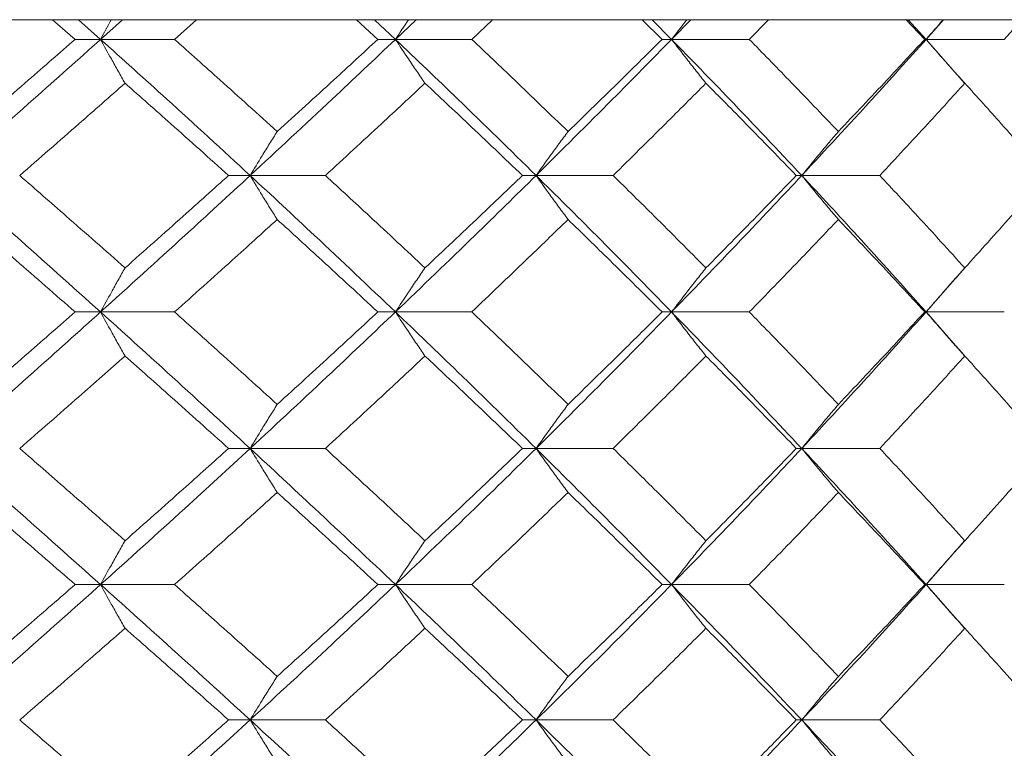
# Model space of a CAD drawing. Header units: inches. Extents: x -4.1 to 23, y -7 to 14.8.
# Tile 67 of 139: x 6.044 to 6.485, y 2.675 to 3.001. Entities that reach past the tile are written whole.
import ezdxf

# ---------------------------------------------------------------- set-up
doc = ezdxf.new("R2010")
doc.units = ezdxf.units.IN
doc.header["$MEASUREMENT"] = 0

msp = doc.modelspace()

# ---------------------------------------------------------------- linework, layer by layer
at = {"color": 7, "linetype": 'Continuous', "lineweight": 15}
for p, q in [((6.8749, 3.00138), (5.61292, 3.00138)), ((6.06873, 2.99256), (6.05856, 3.00138)), ((6.08015, 2.99256), (6.07021, 3.00138)), ((6.08015, 2.99256), (6.08995, 3.00138)), ((6.1133, 2.99256), (6.1232, 3.00138)), ((6.20438, 2.99256), (6.19476, 3.00138)), ((6.21228, 2.99256), (6.20289, 3.00138)), ((6.21228, 2.99256), (6.22151, 3.00138)), ((6.24644, 2.99256), (6.25575, 3.00138)), ((6.33176, 2.99256), (6.32278, 3.00138)), ((6.33604, 2.99256), (6.32729, 3.00138)), ((6.33604, 2.99256), (6.3446, 3.00138)), ((6.37084, 2.99256), (6.37945, 3.00138)), ((6.44945, 2.99256), (6.44121, 3.00138)), ((6.45007, 2.99256), (6.44206, 3.00138)), ((6.45007, 2.99256), (6.45786, 3.00138)), ((6.48513, 2.99256), (6.49295, 3.00138)), ((6.08015, 2.99256), (6.06873, 2.99256)), ((6.08015, 2.99256), (6.1133, 2.99256)), ((6.21228, 2.99256), (6.20438, 2.99256)), ((6.21228, 2.99256), (6.24644, 2.99256)), ((6.33604, 2.99256), (6.33176, 2.99256)), ((6.33604, 2.99256), (6.37084, 2.99256)), ((6.45007, 2.99256), (6.44945, 2.99256)), ((6.46732, 2.97303), (6.45007, 2.99256)), ((6.45007, 2.99256), (6.48513, 2.99256)), ((6.14718, 2.9316), (6.1375, 2.9316)), ((6.14718, 2.9316), (6.18087, 2.9316)), ((6.2753, 2.9316), (6.2692, 2.9316)), ((6.2753, 2.9316), (6.30982, 2.9316)), ((6.39435, 2.9316), (6.3919, 2.9316)), ((6.39435, 2.9316), (6.42933, 2.9316)), ((6.45007, 2.87048), (6.46728, 2.89011)), ((6.08015, 2.87048), (6.06873, 2.87048)), ((6.08015, 2.87048), (6.1133, 2.87048)), ((6.21228, 2.87048), (6.20438, 2.87048)), ((6.21228, 2.87048), (6.24644, 2.87048)), ((6.33604, 2.87048), (6.33176, 2.87048)), ((6.33604, 2.87048), (6.37084, 2.87048)), ((6.45007, 2.87048), (6.44945, 2.87048)), ((6.46732, 2.85086), (6.45007, 2.87048)), ((6.45007, 2.87048), (6.48513, 2.87048)), ((6.14718, 2.80936), (6.1375, 2.80936)), ((6.14718, 2.80936), (6.18087, 2.80936)), ((6.2753, 2.80936), (6.2692, 2.80936)), ((6.2753, 2.80936), (6.30982, 2.80936)), ((6.39435, 2.80936), (6.3919, 2.80936)), ((6.39435, 2.80936), (6.42933, 2.80936)), ((6.45007, 2.7484), (6.46728, 2.76795)), ((6.08015, 2.7484), (6.06873, 2.7484)), ((6.08015, 2.7484), (6.1133, 2.7484)), ((6.21228, 2.7484), (6.20438, 2.7484)), ((6.21228, 2.7484), (6.24644, 2.7484)), ((6.33604, 2.7484), (6.33176, 2.7484)), ((6.33604, 2.7484), (6.37084, 2.7484)), ((6.45007, 2.7484), (6.44945, 2.7484)), ((6.46732, 2.72892), (6.45007, 2.7484)), ((6.45007, 2.7484), (6.48513, 2.7484)), ((6.14718, 2.68778), (6.1375, 2.68778)), ((6.14718, 2.68778), (6.18087, 2.68778)), ((6.2753, 2.68778), (6.2692, 2.68778)), ((6.2753, 2.68778), (6.30982, 2.68778)), ((6.39435, 2.68778), (6.3919, 2.68778)), ((6.39435, 2.68778), (6.42933, 2.68778))]:
    msp.add_line(p, q, dxfattribs=at)
for points, knots in [([(6.08501, 3.00138), (6.08499, 3.00135), (6.08336, 2.99844), (6.08175, 2.99549), (6.08015, 2.99256)], [0, 0, 0, 0, 0.0107659, 1, 1, 1, 1]), ([(6.21816, 3.00138), (6.21814, 3.00135), (6.21617, 2.99844), (6.21421, 2.99549), (6.21228, 2.99256)], [0, 0, 0, 0, 0.010768, 1, 1, 1, 1]), ([(6.34287, 3.00138), (6.34284, 3.00135), (6.34055, 2.99844), (6.33829, 2.99549), (6.33604, 2.99256)], [0, 0, 0, 0, 0.010766, 1, 1, 1, 1]), ([(6.45777, 3.00138), (6.45775, 3.00135), (6.45516, 2.99844), (6.4526, 2.99549), (6.45007, 2.99256)], [0, 0, 0, 0, 0.010766, 1, 1, 1, 1]), ([(6.0114, 2.9316), (6.02434, 2.943), (6.04745, 2.96334), (6.07017, 2.98364), (6.08015, 2.99256)], [0, 0, 0, 0, 0.560457, 1, 1, 1, 1]), ([(6.02116, 2.95129), (6.03009, 2.959), (6.04603, 2.97277), (6.06179, 2.98652), (6.06873, 2.99256)], [0, 0, 0, 0, 0.5603389, 1, 1, 1, 1]), ([(6.0911, 2.97293), (6.09008, 2.97473), (6.08802, 2.97834), (6.08437, 2.98487), (6.08175, 2.98964), (6.08015, 2.99256)], [0, 0, 0, 0, 0.279167, 0.558335, 1, 1, 1, 1]), ([(6.14718, 2.9316), (6.13478, 2.943), (6.11267, 2.96334), (6.09008, 2.98364), (6.08015, 2.99256)], [0, 0, 0, 0, 0.5604574, 1, 1, 1, 1]), ([(6.15929, 2.95129), (6.15076, 2.959), (6.13554, 2.97277), (6.12009, 2.98652), (6.1133, 2.99256)], [0, 0, 0, 0, 0.560338, 1, 1, 1, 1]), ([(6.14718, 2.9316), (6.15947, 2.943), (6.1814, 2.96334), (6.20285, 2.98364), (6.21228, 2.99256)], [0, 0, 0, 0, 0.560457, 1, 1, 1, 1]), ([(6.15929, 2.95129), (6.16777, 2.959), (6.18291, 2.97277), (6.19782, 2.98652), (6.20438, 2.99256)], [0, 0, 0, 0, 0.560339, 1, 1, 1, 1]), ([(6.22552, 2.97293), (6.22428, 2.97473), (6.2218, 2.97834), (6.21738, 2.98487), (6.21422, 2.98964), (6.21228, 2.99256)], [0, 0, 0, 0, 0.279169, 0.558336, 1, 1, 1, 1]), ([(6.2753, 2.9316), (6.26368, 2.943), (6.24295, 2.96334), (6.22165, 2.98364), (6.21228, 2.99256)], [0, 0, 0, 0, 0.560457, 1, 1, 1, 1]), ([(6.28963, 2.95129), (6.28163, 2.959), (6.26737, 2.97277), (6.25283, 2.98652), (6.24644, 2.99256)], [0, 0, 0, 0, 0.56034, 1, 1, 1, 1]), ([(6.2753, 2.9316), (6.2868, 2.943), (6.30732, 2.96334), (6.32727, 2.98364), (6.33604, 2.99256)], [0, 0, 0, 0, 0.5604574, 1, 1, 1, 1]), ([(6.28963, 2.95129), (6.29757, 2.959), (6.31173, 2.97277), (6.32564, 2.98652), (6.33176, 2.99256)], [0, 0, 0, 0, 0.5603386, 1, 1, 1, 1]), ([(6.35143, 2.97293), (6.34998, 2.97473), (6.3471, 2.97834), (6.34196, 2.98487), (6.33829, 2.98964), (6.33604, 2.99256)], [0, 0, 0, 0, 0.279166, 0.558334, 1, 1, 1, 1]), ([(6.39435, 2.9316), (6.38364, 2.943), (6.36451, 2.96334), (6.34474, 2.98364), (6.33604, 2.99256)], [0, 0, 0, 0, 0.560457, 1, 1, 1, 1]), ([(6.41075, 2.95129), (6.40338, 2.959), (6.39022, 2.97277), (6.37676, 2.98652), (6.37084, 2.99256)], [0, 0, 0, 0, 0.560339, 1, 1, 1, 1]), ([(6.39435, 2.9316), (6.40494, 2.943), (6.42382, 2.96334), (6.44206, 2.98364), (6.45007, 2.99256)], [0, 0, 0, 0, 0.560458, 1, 1, 1, 1]), ([(6.41075, 2.95129), (6.41806, 2.959), (6.4311, 2.97277), (6.44384, 2.98652), (6.44945, 2.99256)], [0, 0, 0, 0, 0.560339, 1, 1, 1, 1]), ([(6.46743, 2.97293), (6.4658, 2.97473), (6.46255, 2.97834), (6.45675, 2.98487), (6.45261, 2.98964), (6.45007, 2.99256)], [0, 0, 0, 0, 0.279166, 0.558335, 1, 1, 1, 1]), ([(6.0439, 2.9316), (6.05276, 2.93933), (6.06859, 2.95311), (6.08423, 2.96687), (6.0911, 2.97293)], [0, 0, 0, 0, 0.560274, 1, 1, 1, 1]), ([(6.1375, 2.9316), (6.12889, 2.93933), (6.11353, 2.95311), (6.09795, 2.96687), (6.0911, 2.97293)], [0, 0, 0, 0, 0.560273, 1, 1, 1, 1]), ([(6.18087, 2.9316), (6.18927, 2.93933), (6.20427, 2.95311), (6.21903, 2.96687), (6.22552, 2.97293)], [0, 0, 0, 0, 0.560273, 1, 1, 1, 1]), ([(6.2692, 2.9316), (6.26111, 2.93933), (6.24668, 2.95311), (6.23198, 2.96687), (6.22552, 2.97293)], [0, 0, 0, 0, 0.560273, 1, 1, 1, 1]), ([(6.30982, 2.9316), (6.31766, 2.93933), (6.33166, 2.95311), (6.34539, 2.96687), (6.35143, 2.97293)], [0, 0, 0, 0, 0.560273, 1, 1, 1, 1]), ([(6.3919, 2.9316), (6.38442, 2.93933), (6.37107, 2.95311), (6.35743, 2.96687), (6.35143, 2.97293)], [0, 0, 0, 0, 0.560274, 1, 1, 1, 1]), ([(6.42933, 2.9316), (6.43653, 2.93933), (6.44937, 2.95311), (6.46192, 2.96687), (6.46743, 2.97293)], [0, 0, 0, 0, 0.560274, 1, 1, 1, 1]), ([(6.50426, 2.9316), (6.49747, 2.93933), (6.48535, 2.95311), (6.47291, 2.96687), (6.46743, 2.97293)], [0, 0, 0, 0, 0.5602737, 1, 1, 1, 1]), ([(6.15929, 2.95129), (6.15815, 2.94949), (6.15588, 2.94587), (6.15184, 2.93933), (6.14895, 2.93454), (6.14718, 2.9316)], [0, 0, 0, 0, 0.2788689, 0.557743, 1, 1, 1, 1]), ([(6.28963, 2.95129), (6.28829, 2.94949), (6.2856, 2.94587), (6.28081, 2.93933), (6.27739, 2.93454), (6.2753, 2.9316)], [0, 0, 0, 0, 0.278869, 0.557739, 1, 1, 1, 1]), ([(6.41075, 2.95129), (6.40921, 2.94949), (6.40614, 2.94587), (6.40067, 2.93933), (6.39675, 2.93454), (6.39435, 2.9316)], [0, 0, 0, 0, 0.27887, 0.557739, 1, 1, 1, 1]), ([(6.08015, 2.87048), (6.06743, 2.8819), (6.04471, 2.90228), (6.02157, 2.92265), (6.0114, 2.9316)], [0, 0, 0, 0, 0.560156, 1, 1, 1, 1]), ([(6.0911, 2.8902), (6.08234, 2.89794), (6.0667, 2.91174), (6.05086, 2.92554), (6.0439, 2.9316)], [0, 0, 0, 0, 0.560135, 1, 1, 1, 1]), ([(6.08015, 2.87048), (6.09279, 2.8819), (6.11534, 2.90228), (6.13745, 2.92265), (6.14718, 2.9316)], [0, 0, 0, 0, 0.5601558, 1, 1, 1, 1]), ([(6.0911, 2.8902), (6.09982, 2.89794), (6.11538, 2.91174), (6.13074, 2.92554), (6.1375, 2.9316)], [0, 0, 0, 0, 0.560136, 1, 1, 1, 1]), ([(6.15929, 2.9119), (6.15815, 2.91371), (6.15588, 2.91732), (6.15184, 2.92387), (6.14895, 2.92866), (6.14718, 2.9316)], [0, 0, 0, 0, 0.278778, 0.557551, 1, 1, 1, 1]), ([(6.21228, 2.87048), (6.20026, 2.8819), (6.17881, 2.90228), (6.15684, 2.92265), (6.14718, 2.9316)], [0, 0, 0, 0, 0.560155, 1, 1, 1, 1]), ([(6.22552, 2.8902), (6.21725, 2.89794), (6.20249, 2.91174), (6.18748, 2.92554), (6.18087, 2.9316)], [0, 0, 0, 0, 0.560135, 1, 1, 1, 1]), ([(6.21228, 2.87048), (6.22419, 2.8819), (6.24546, 2.90228), (6.26618, 2.92265), (6.2753, 2.9316)], [0, 0, 0, 0, 0.560155, 1, 1, 1, 1]), ([(6.22552, 2.8902), (6.23374, 2.89794), (6.24842, 2.91174), (6.26285, 2.92554), (6.2692, 2.9316)], [0, 0, 0, 0, 0.5601361, 1, 1, 1, 1]), ([(6.28963, 2.9119), (6.28829, 2.91371), (6.2856, 2.91732), (6.28082, 2.92387), (6.2774, 2.92866), (6.2753, 2.9316)], [0, 0, 0, 0, 0.278774, 0.557551, 1, 1, 1, 1]), ([(6.33604, 2.87048), (6.32486, 2.8819), (6.3049, 2.90228), (6.28434, 2.92265), (6.2753, 2.9316)], [0, 0, 0, 0, 0.560155, 1, 1, 1, 1]), ([(6.35143, 2.8902), (6.34373, 2.89794), (6.33, 2.91174), (6.31599, 2.92554), (6.30982, 2.9316)], [0, 0, 0, 0, 0.560136, 1, 1, 1, 1]), ([(6.33604, 2.87048), (6.3471, 2.8819), (6.36683, 2.90228), (6.38595, 2.92265), (6.39435, 2.9316)], [0, 0, 0, 0, 0.560155, 1, 1, 1, 1]), ([(6.35143, 2.8902), (6.35906, 2.89794), (6.37269, 2.91174), (6.38603, 2.92554), (6.3919, 2.9316)], [0, 0, 0, 0, 0.560136, 1, 1, 1, 1]), ([(6.41075, 2.9119), (6.40921, 2.91371), (6.40614, 2.91732), (6.40067, 2.92387), (6.39676, 2.92866), (6.39435, 2.9316)], [0, 0, 0, 0, 0.278774, 0.557551, 1, 1, 1, 1]), ([(6.45007, 2.87048), (6.43985, 2.8819), (6.4216, 2.90228), (6.40268, 2.92265), (6.39435, 2.9316)], [0, 0, 0, 0, 0.560155, 1, 1, 1, 1]), ([(6.46743, 2.8902), (6.4604, 2.89794), (6.44786, 2.91174), (6.43499, 2.92554), (6.42933, 2.9316)], [0, 0, 0, 0, 0.560136, 1, 1, 1, 1]), ([(6.46743, 2.8902), (6.47439, 2.89794), (6.48682, 2.91174), (6.49893, 2.92554), (6.50426, 2.9316)], [0, 0, 0, 0, 0.560136, 1, 1, 1, 1]), ([(6.06873, 2.87048), (6.0599, 2.87821), (6.04413, 2.89202), (6.02817, 2.90583), (6.02116, 2.9119)], [0, 0, 0, 0, 0.560071, 1, 1, 1, 1]), ([(6.1133, 2.87048), (6.12194, 2.87821), (6.13737, 2.89202), (6.15259, 2.90583), (6.15929, 2.9119)], [0, 0, 0, 0, 0.560071, 1, 1, 1, 1]), ([(6.20438, 2.87048), (6.19603, 2.87821), (6.18111, 2.89202), (6.16595, 2.90583), (6.15929, 2.9119)], [0, 0, 0, 0, 0.560071, 1, 1, 1, 1]), ([(6.24644, 2.87048), (6.25457, 2.87821), (6.26909, 2.89202), (6.28335, 2.90583), (6.28963, 2.9119)], [0, 0, 0, 0, 0.56007, 1, 1, 1, 1]), ([(6.33176, 2.87048), (6.32397, 2.87821), (6.31005, 2.89202), (6.29587, 2.90583), (6.28963, 2.9119)], [0, 0, 0, 0, 0.560071, 1, 1, 1, 1]), ([(6.37084, 2.87048), (6.37837, 2.87821), (6.39181, 2.89202), (6.40496, 2.90583), (6.41075, 2.9119)], [0, 0, 0, 0, 0.560071, 1, 1, 1, 1]), ([(6.44945, 2.87048), (6.44231, 2.87821), (6.42956, 2.89202), (6.4165, 2.90583), (6.41075, 2.9119)], [0, 0, 0, 0, 0.560071, 1, 1, 1, 1]), ([(6.0911, 2.8902), (6.09008, 2.8884), (6.08803, 2.88478), (6.08437, 2.87822), (6.08176, 2.87342), (6.08015, 2.87048)], [0, 0, 0, 0, 0.278675, 0.557352, 1, 1, 1, 1]), ([(6.22552, 2.8902), (6.22428, 2.8884), (6.2218, 2.88478), (6.21738, 2.87822), (6.21422, 2.87342), (6.21228, 2.87048)], [0, 0, 0, 0, 0.278679, 0.557354, 1, 1, 1, 1]), ([(6.35143, 2.8902), (6.34999, 2.8884), (6.3471, 2.88478), (6.34197, 2.87822), (6.3383, 2.87342), (6.33604, 2.87048)], [0, 0, 0, 0, 0.278675, 0.557352, 1, 1, 1, 1]), ([(6.46743, 2.8902), (6.46581, 2.8884), (6.46256, 2.88478), (6.45676, 2.87822), (6.45262, 2.87342), (6.45007, 2.87048)], [0, 0, 0, 0, 0.278675, 0.557353, 1, 1, 1, 1]), ([(6.0114, 2.80936), (6.02434, 2.82076), (6.04746, 2.84113), (6.07016, 2.86151), (6.08015, 2.87048)], [0, 0, 0, 0, 0.559853, 1, 1, 1, 1]), ([(6.02116, 2.82906), (6.03009, 2.83679), (6.04603, 2.8506), (6.06179, 2.8644), (6.06873, 2.87048)], [0, 0, 0, 0, 0.559932, 1, 1, 1, 1]), ([(6.0911, 2.85076), (6.09008, 2.85257), (6.08803, 2.85618), (6.08437, 2.86274), (6.08176, 2.86754), (6.08015, 2.87048)], [0, 0, 0, 0, 0.278675, 0.557351, 1, 1, 1, 1]), ([(6.14718, 2.80936), (6.13479, 2.82076), (6.11266, 2.84113), (6.09009, 2.86151), (6.08015, 2.87048)], [0, 0, 0, 0, 0.559853, 1, 1, 1, 1]), ([(6.15929, 2.82906), (6.15076, 2.83679), (6.13553, 2.8506), (6.12009, 2.8644), (6.1133, 2.87048)], [0, 0, 0, 0, 0.559932, 1, 1, 1, 1]), ([(6.14718, 2.80936), (6.15946, 2.82076), (6.18141, 2.84113), (6.20285, 2.86151), (6.21228, 2.87048)], [0, 0, 0, 0, 0.559853, 1, 1, 1, 1]), ([(6.15929, 2.82906), (6.16777, 2.83679), (6.18291, 2.8506), (6.19782, 2.8644), (6.20438, 2.87048)], [0, 0, 0, 0, 0.559933, 1, 1, 1, 1]), ([(6.22552, 2.85076), (6.22428, 2.85257), (6.2218, 2.85618), (6.21738, 2.86274), (6.21422, 2.86754), (6.21228, 2.87048)], [0, 0, 0, 0, 0.278679, 0.557353, 1, 1, 1, 1]), ([(6.2753, 2.80936), (6.26368, 2.82076), (6.24293, 2.84113), (6.22165, 2.86151), (6.21228, 2.87048)], [0, 0, 0, 0, 0.559853, 1, 1, 1, 1]), ([(6.28963, 2.82906), (6.28164, 2.83679), (6.26736, 2.8506), (6.25284, 2.8644), (6.24644, 2.87048)], [0, 0, 0, 0, 0.559933, 1, 1, 1, 1]), ([(6.2753, 2.80936), (6.28679, 2.82076), (6.30733, 2.84113), (6.32727, 2.86151), (6.33604, 2.87048)], [0, 0, 0, 0, 0.559852, 1, 1, 1, 1]), ([(6.28963, 2.82906), (6.29757, 2.83679), (6.31174, 2.8506), (6.32564, 2.8644), (6.33176, 2.87048)], [0, 0, 0, 0, 0.559932, 1, 1, 1, 1]), ([(6.35143, 2.85076), (6.34999, 2.85257), (6.3471, 2.85618), (6.34197, 2.86274), (6.3383, 2.86754), (6.33604, 2.87048)], [0, 0, 0, 0, 0.278675, 0.55735, 1, 1, 1, 1]), ([(6.39435, 2.80936), (6.38364, 2.82076), (6.3645, 2.84113), (6.34474, 2.86151), (6.33604, 2.87048)], [0, 0, 0, 0, 0.559853, 1, 1, 1, 1]), ([(6.41075, 2.82906), (6.40338, 2.83679), (6.39022, 2.8506), (6.37676, 2.8644), (6.37084, 2.87048)], [0, 0, 0, 0, 0.5599331, 1, 1, 1, 1]), ([(6.39435, 2.80936), (6.40493, 2.82076), (6.42383, 2.84113), (6.44205, 2.86151), (6.45007, 2.87048)], [0, 0, 0, 0, 0.5598531, 1, 1, 1, 1]), ([(6.41075, 2.82906), (6.41806, 2.83679), (6.4311, 2.8506), (6.44384, 2.8644), (6.44945, 2.87048)], [0, 0, 0, 0, 0.559933, 1, 1, 1, 1]), ([(6.46743, 2.85076), (6.46581, 2.85257), (6.46256, 2.85618), (6.45676, 2.86274), (6.45262, 2.86754), (6.45007, 2.87048)], [0, 0, 0, 0, 0.278675, 0.557351, 1, 1, 1, 1]), ([(6.0439, 2.80936), (6.05276, 2.81708), (6.06859, 2.83088), (6.08422, 2.84468), (6.0911, 2.85076)], [0, 0, 0, 0, 0.559868, 1, 1, 1, 1]), ([(6.1375, 2.80936), (6.1289, 2.81708), (6.11353, 2.83088), (6.09796, 2.84468), (6.0911, 2.85076)], [0, 0, 0, 0, 0.559867, 1, 1, 1, 1]), ([(6.18087, 2.80936), (6.18927, 2.81708), (6.20427, 2.83088), (6.21903, 2.84468), (6.22552, 2.85076)], [0, 0, 0, 0, 0.5598671, 1, 1, 1, 1]), ([(6.2692, 2.80936), (6.26111, 2.81708), (6.24667, 2.83088), (6.23199, 2.84468), (6.22552, 2.85076)], [0, 0, 0, 0, 0.559867, 1, 1, 1, 1]), ([(6.30982, 2.80936), (6.31766, 2.81708), (6.33167, 2.83088), (6.34539, 2.84468), (6.35143, 2.85076)], [0, 0, 0, 0, 0.5598676, 1, 1, 1, 1]), ([(6.3919, 2.80936), (6.38442, 2.81708), (6.37107, 2.83088), (6.35743, 2.84468), (6.35143, 2.85076)], [0, 0, 0, 0, 0.559868, 1, 1, 1, 1]), ([(6.42933, 2.80936), (6.43652, 2.81708), (6.44938, 2.83088), (6.46192, 2.84468), (6.46743, 2.85076)], [0, 0, 0, 0, 0.559868, 1, 1, 1, 1]), ([(6.50426, 2.80936), (6.49747, 2.81708), (6.48535, 2.83088), (6.47291, 2.84468), (6.46743, 2.85076)], [0, 0, 0, 0, 0.559868, 1, 1, 1, 1]), ([(6.15929, 2.82906), (6.15815, 2.82725), (6.15588, 2.82364), (6.15184, 2.81709), (6.14895, 2.8123), (6.14718, 2.80936)], [0, 0, 0, 0, 0.278779, 0.557551, 1, 1, 1, 1]), ([(6.28963, 2.82906), (6.28829, 2.82725), (6.2856, 2.82364), (6.28082, 2.81709), (6.2774, 2.8123), (6.2753, 2.80936)], [0, 0, 0, 0, 0.278776, 0.557551, 1, 1, 1, 1]), ([(6.41075, 2.82906), (6.40921, 2.82725), (6.40614, 2.82364), (6.40067, 2.81709), (6.39676, 2.8123), (6.39435, 2.80936)], [0, 0, 0, 0, 0.278775, 0.557551, 1, 1, 1, 1]), ([(6.08015, 2.7484), (6.06743, 2.75976), (6.04469, 2.78006), (6.02158, 2.8004), (6.0114, 2.80936)], [0, 0, 0, 0, 0.55955, 1, 1, 1, 1]), ([(6.0911, 2.76803), (6.08234, 2.77574), (6.0667, 2.78951), (6.05087, 2.80329), (6.0439, 2.80936)], [0, 0, 0, 0, 0.55973, 1, 1, 1, 1]), ([(6.08015, 2.7484), (6.09278, 2.75976), (6.11536, 2.78006), (6.13745, 2.8004), (6.14718, 2.80936)], [0, 0, 0, 0, 0.55955, 1, 1, 1, 1]), ([(6.0911, 2.76803), (6.09982, 2.77574), (6.11539, 2.78951), (6.13074, 2.80329), (6.1375, 2.80936)], [0, 0, 0, 0, 0.559731, 1, 1, 1, 1]), ([(6.15929, 2.78967), (6.15815, 2.79148), (6.15588, 2.79509), (6.15184, 2.80163), (6.14895, 2.80642), (6.14718, 2.80936)], [0, 0, 0, 0, 0.2788689, 0.557743, 1, 1, 1, 1]), ([(6.21228, 2.7484), (6.20027, 2.75976), (6.17879, 2.78006), (6.15684, 2.8004), (6.14718, 2.80936)], [0, 0, 0, 0, 0.5595496, 1, 1, 1, 1]), ([(6.22552, 2.76803), (6.21725, 2.77574), (6.20248, 2.78951), (6.18748, 2.80329), (6.18087, 2.80936)], [0, 0, 0, 0, 0.559731, 1, 1, 1, 1]), ([(6.21228, 2.7484), (6.22419, 2.75976), (6.24547, 2.78006), (6.26618, 2.8004), (6.2753, 2.80936)], [0, 0, 0, 0, 0.55955, 1, 1, 1, 1]), ([(6.22552, 2.76803), (6.23374, 2.77574), (6.24843, 2.78951), (6.26285, 2.80329), (6.2692, 2.80936)], [0, 0, 0, 0, 0.55973, 1, 1, 1, 1]), ([(6.28963, 2.78967), (6.28829, 2.79148), (6.2856, 2.79509), (6.28081, 2.80163), (6.27739, 2.80642), (6.2753, 2.80936)], [0, 0, 0, 0, 0.278869, 0.557739, 1, 1, 1, 1]), ([(6.33604, 2.7484), (6.32486, 2.75976), (6.30489, 2.78006), (6.28434, 2.8004), (6.2753, 2.80936)], [0, 0, 0, 0, 0.559551, 1, 1, 1, 1]), ([(6.35143, 2.76803), (6.34374, 2.77574), (6.33, 2.78951), (6.31599, 2.80329), (6.30982, 2.80936)], [0, 0, 0, 0, 0.5597304, 1, 1, 1, 1]), ([(6.33604, 2.7484), (6.34709, 2.75976), (6.36685, 2.78006), (6.38594, 2.8004), (6.39435, 2.80936)], [0, 0, 0, 0, 0.55955, 1, 1, 1, 1]), ([(6.35143, 2.76803), (6.35906, 2.77574), (6.37269, 2.78951), (6.38603, 2.80329), (6.3919, 2.80936)], [0, 0, 0, 0, 0.559731, 1, 1, 1, 1]), ([(6.41075, 2.78967), (6.40921, 2.79148), (6.40614, 2.79509), (6.40067, 2.80163), (6.39675, 2.80642), (6.39435, 2.80936)], [0, 0, 0, 0, 0.27887, 0.557739, 1, 1, 1, 1]), ([(6.45007, 2.7484), (6.43985, 2.75976), (6.42159, 2.78006), (6.40268, 2.8004), (6.39435, 2.80936)], [0, 0, 0, 0, 0.55955, 1, 1, 1, 1]), ([(6.46743, 2.76803), (6.46041, 2.77574), (6.44785, 2.78951), (6.43499, 2.80329), (6.42933, 2.80936)], [0, 0, 0, 0, 0.55973, 1, 1, 1, 1]), ([(6.46743, 2.76803), (6.47439, 2.77574), (6.48683, 2.78951), (6.49893, 2.80329), (6.50426, 2.80936)], [0, 0, 0, 0, 0.5597302, 1, 1, 1, 1]), ([(6.06873, 2.7484), (6.0599, 2.7561), (6.04412, 2.76984), (6.02818, 2.78361), (6.02116, 2.78967)], [0, 0, 0, 0, 0.559664, 1, 1, 1, 1]), ([(6.1133, 2.7484), (6.12194, 2.7561), (6.13738, 2.76984), (6.15259, 2.78361), (6.15929, 2.78967)], [0, 0, 0, 0, 0.5596646, 1, 1, 1, 1]), ([(6.20438, 2.7484), (6.19603, 2.7561), (6.1811, 2.76984), (6.16596, 2.78361), (6.15929, 2.78967)], [0, 0, 0, 0, 0.5596641, 1, 1, 1, 1]), ([(6.24644, 2.7484), (6.25457, 2.7561), (6.2691, 2.76984), (6.28335, 2.78361), (6.28963, 2.78967)], [0, 0, 0, 0, 0.559664, 1, 1, 1, 1]), ([(6.33176, 2.7484), (6.32397, 2.7561), (6.31005, 2.76984), (6.29587, 2.78361), (6.28963, 2.78967)], [0, 0, 0, 0, 0.559664, 1, 1, 1, 1]), ([(6.37084, 2.7484), (6.37837, 2.7561), (6.39182, 2.76984), (6.40496, 2.78361), (6.41075, 2.78967)], [0, 0, 0, 0, 0.5596644, 1, 1, 1, 1]), ([(6.44945, 2.7484), (6.44231, 2.7561), (6.42955, 2.76984), (6.4165, 2.78361), (6.41075, 2.78967)], [0, 0, 0, 0, 0.559664, 1, 1, 1, 1]), ([(6.0911, 2.76803), (6.09008, 2.76623), (6.08802, 2.76262), (6.08437, 2.7561), (6.08175, 2.75132), (6.08015, 2.7484)], [0, 0, 0, 0, 0.279167, 0.558336, 1, 1, 1, 1]), ([(6.22552, 2.76803), (6.22428, 2.76623), (6.2218, 2.76262), (6.21738, 2.7561), (6.21422, 2.75132), (6.21228, 2.7484)], [0, 0, 0, 0, 0.279169, 0.558338, 1, 1, 1, 1]), ([(6.35143, 2.76803), (6.34998, 2.76623), (6.3471, 2.76262), (6.34196, 2.7561), (6.33829, 2.75132), (6.33604, 2.7484)], [0, 0, 0, 0, 0.279166, 0.558335, 1, 1, 1, 1]), ([(6.46743, 2.76803), (6.4658, 2.76623), (6.46255, 2.76262), (6.45675, 2.7561), (6.45261, 2.75132), (6.45007, 2.7484)], [0, 0, 0, 0, 0.279166, 0.558336, 1, 1, 1, 1]), ([(6.0114, 2.68778), (6.02434, 2.69906), (6.04747, 2.71924), (6.07016, 2.73948), (6.08015, 2.7484)], [0, 0, 0, 0, 0.559248, 1, 1, 1, 1]), ([(6.02116, 2.70729), (6.03008, 2.71495), (6.04604, 2.72864), (6.06179, 2.74236), (6.06873, 2.7484)], [0, 0, 0, 0, 0.559527, 1, 1, 1, 1]), ([(6.0911, 2.7288), (6.09007, 2.7306), (6.08802, 2.7342), (6.08436, 2.74072), (6.08175, 2.74548), (6.08015, 2.7484)], [0, 0, 0, 0, 0.279356, 0.558711, 1, 1, 1, 1]), ([(6.14718, 2.68778), (6.13479, 2.69906), (6.11265, 2.71924), (6.09009, 2.73948), (6.08015, 2.7484)], [0, 0, 0, 0, 0.559248, 1, 1, 1, 1]), ([(6.15929, 2.70729), (6.15076, 2.71495), (6.13553, 2.72864), (6.12009, 2.74236), (6.1133, 2.7484)], [0, 0, 0, 0, 0.559527, 1, 1, 1, 1]), ([(6.14718, 2.68778), (6.15946, 2.69906), (6.18142, 2.71924), (6.20284, 2.73948), (6.21228, 2.7484)], [0, 0, 0, 0, 0.559248, 1, 1, 1, 1]), ([(6.15929, 2.70729), (6.16777, 2.71495), (6.18292, 2.72864), (6.19782, 2.74236), (6.20438, 2.7484)], [0, 0, 0, 0, 0.559528, 1, 1, 1, 1]), ([(6.22552, 2.7288), (6.22428, 2.7306), (6.22179, 2.7342), (6.21737, 2.74072), (6.21422, 2.74548), (6.21228, 2.7484)], [0, 0, 0, 0, 0.2793569, 0.5587139, 1, 1, 1, 1]), ([(6.2753, 2.68778), (6.26369, 2.69906), (6.24292, 2.71924), (6.22166, 2.73948), (6.21228, 2.7484)], [0, 0, 0, 0, 0.559248, 1, 1, 1, 1]), ([(6.28963, 2.70729), (6.28164, 2.71495), (6.26736, 2.72864), (6.25284, 2.74236), (6.24644, 2.7484)], [0, 0, 0, 0, 0.559528, 1, 1, 1, 1]), ([(6.2753, 2.68778), (6.28679, 2.69906), (6.30734, 2.71924), (6.32726, 2.73948), (6.33604, 2.7484)], [0, 0, 0, 0, 0.559248, 1, 1, 1, 1]), ([(6.28963, 2.70729), (6.29756, 2.71495), (6.31175, 2.72864), (6.32564, 2.74236), (6.33176, 2.7484)], [0, 0, 0, 0, 0.559527, 1, 1, 1, 1]), ([(6.35143, 2.7288), (6.34998, 2.7306), (6.34709, 2.7342), (6.34196, 2.74072), (6.33829, 2.74548), (6.33604, 2.7484)], [0, 0, 0, 0, 0.279355, 0.558712, 1, 1, 1, 1]), ([(6.39435, 2.68778), (6.38364, 2.69906), (6.36449, 2.71924), (6.34474, 2.73948), (6.33604, 2.7484)], [0, 0, 0, 0, 0.559248, 1, 1, 1, 1]), ([(6.41075, 2.70729), (6.40338, 2.71495), (6.39021, 2.72864), (6.37676, 2.74236), (6.37084, 2.7484)], [0, 0, 0, 0, 0.5595274, 1, 1, 1, 1]), ([(6.39435, 2.68778), (6.40493, 2.69906), (6.42384, 2.71924), (6.44205, 2.73948), (6.45007, 2.7484)], [0, 0, 0, 0, 0.559248, 1, 1, 1, 1]), ([(6.41075, 2.70729), (6.41805, 2.71495), (6.43111, 2.72864), (6.44384, 2.74236), (6.44945, 2.7484)], [0, 0, 0, 0, 0.559527, 1, 1, 1, 1]), ([(6.46743, 2.7288), (6.4658, 2.7306), (6.46254, 2.7342), (6.45675, 2.74072), (6.45261, 2.74548), (6.45007, 2.7484)], [0, 0, 0, 0, 0.279355, 0.558712, 1, 1, 1, 1]), ([(6.0439, 2.68778), (6.05276, 2.69542), (6.0686, 2.70908), (6.08422, 2.72277), (6.0911, 2.7288)], [0, 0, 0, 0, 0.559462, 1, 1, 1, 1]), ([(6.1375, 2.68778), (6.1289, 2.69542), (6.11352, 2.70908), (6.09796, 2.72277), (6.0911, 2.7288)], [0, 0, 0, 0, 0.559461, 1, 1, 1, 1]), ([(6.18087, 2.68778), (6.18927, 2.69542), (6.20428, 2.70908), (6.21903, 2.72277), (6.22552, 2.7288)], [0, 0, 0, 0, 0.559461, 1, 1, 1, 1]), ([(6.2692, 2.68778), (6.26111, 2.69542), (6.24667, 2.70908), (6.23199, 2.72277), (6.22552, 2.7288)], [0, 0, 0, 0, 0.559461, 1, 1, 1, 1]), ([(6.30982, 2.68778), (6.31766, 2.69542), (6.33167, 2.70908), (6.34539, 2.72277), (6.35143, 2.7288)], [0, 0, 0, 0, 0.559461, 1, 1, 1, 1]), ([(6.3919, 2.68778), (6.38442, 2.69542), (6.37106, 2.70908), (6.35743, 2.72277), (6.35143, 2.7288)], [0, 0, 0, 0, 0.5594609, 1, 1, 1, 1]), ([(6.42933, 2.68778), (6.43652, 2.69542), (6.44938, 2.70908), (6.46191, 2.72277), (6.46743, 2.7288)], [0, 0, 0, 0, 0.5594611, 1, 1, 1, 1]), ([(6.50426, 2.68778), (6.49747, 2.69542), (6.48535, 2.70908), (6.47291, 2.72277), (6.46743, 2.7288)], [0, 0, 0, 0, 0.559461, 1, 1, 1, 1]), ([(6.15929, 2.70729), (6.15815, 2.70549), (6.15587, 2.7019), (6.15183, 2.69541), (6.14894, 2.69068), (6.14718, 2.68778)], [0, 0, 0, 0, 0.279854, 0.559706, 1, 1, 1, 1]), ([(6.28963, 2.70729), (6.28828, 2.70549), (6.28559, 2.7019), (6.2808, 2.69541), (6.27739, 2.69068), (6.2753, 2.68778)], [0, 0, 0, 0, 0.279853, 0.559706, 1, 1, 1, 1]), ([(6.41075, 2.70729), (6.40921, 2.70549), (6.40613, 2.7019), (6.40065, 2.69541), (6.39674, 2.69068), (6.39435, 2.68778)], [0, 0, 0, 0, 0.279853, 0.559706, 1, 1, 1, 1]), ([(6.08015, 2.62716), (6.06742, 2.63851), (6.04472, 2.65875), (6.02157, 2.67892), (6.0114, 2.68778)], [0, 0, 0, 0, 0.560759, 1, 1, 1, 1]), ([(6.0911, 2.64676), (6.08234, 2.65443), (6.06671, 2.66812), (6.05086, 2.68178), (6.0439, 2.68778)], [0, 0, 0, 0, 0.560541, 1, 1, 1, 1]), ([(6.08015, 2.62716), (6.09279, 2.63851), (6.11533, 2.65875), (6.13746, 2.67892), (6.14718, 2.68778)], [0, 0, 0, 0, 0.560759, 1, 1, 1, 1]), ([(6.0911, 2.64676), (6.09982, 2.65443), (6.11538, 2.66812), (6.13075, 2.68178), (6.1375, 2.68778)], [0, 0, 0, 0, 0.560541, 1, 1, 1, 1]), ([(6.15929, 2.66827), (6.15815, 2.67007), (6.15587, 2.67367), (6.15183, 2.68015), (6.14894, 2.68489), (6.14718, 2.68778)], [0, 0, 0, 0, 0.279853, 0.559705, 1, 1, 1, 1]), ([(6.21228, 2.62716), (6.20026, 2.63851), (6.17882, 2.65875), (6.15683, 2.67892), (6.14718, 2.68778)], [0, 0, 0, 0, 0.560759, 1, 1, 1, 1]), ([(6.22552, 2.64676), (6.21725, 2.65443), (6.20249, 2.66812), (6.18747, 2.68178), (6.18087, 2.68778)], [0, 0, 0, 0, 0.560541, 1, 1, 1, 1]), ([(6.21228, 2.62716), (6.2242, 2.63851), (6.24544, 2.65875), (6.26619, 2.67892), (6.2753, 2.68778)], [0, 0, 0, 0, 0.560759, 1, 1, 1, 1]), ([(6.22552, 2.64676), (6.23375, 2.65443), (6.24841, 2.66812), (6.26285, 2.68178), (6.2692, 2.68778)], [0, 0, 0, 0, 0.560542, 1, 1, 1, 1]), ([(6.28963, 2.66827), (6.28828, 2.67007), (6.28559, 2.67367), (6.2808, 2.68015), (6.27739, 2.68489), (6.2753, 2.68778)], [0, 0, 0, 0, 0.2798527, 0.5597054, 1, 1, 1, 1]), ([(6.33604, 2.62716), (6.32486, 2.63851), (6.30491, 2.65875), (6.28433, 2.67892), (6.2753, 2.68778)], [0, 0, 0, 0, 0.560759, 1, 1, 1, 1]), ([(6.35143, 2.64676), (6.34373, 2.65443), (6.33001, 2.66812), (6.31598, 2.68178), (6.30982, 2.68778)], [0, 0, 0, 0, 0.5605413, 1, 1, 1, 1]), ([(6.33604, 2.62716), (6.3471, 2.63851), (6.36682, 2.65875), (6.38595, 2.67892), (6.39435, 2.68778)], [0, 0, 0, 0, 0.560759, 1, 1, 1, 1]), ([(6.35143, 2.64676), (6.35906, 2.65443), (6.37268, 2.66812), (6.38603, 2.68178), (6.3919, 2.68778)], [0, 0, 0, 0, 0.560541, 1, 1, 1, 1]), ([(6.41075, 2.66827), (6.40921, 2.67007), (6.40613, 2.67367), (6.40065, 2.68015), (6.39674, 2.68489), (6.39435, 2.68778)], [0, 0, 0, 0, 0.279853, 0.559706, 1, 1, 1, 1]), ([(6.45007, 2.62716), (6.43985, 2.63851), (6.42161, 2.65875), (6.40267, 2.67892), (6.39435, 2.68778)], [0, 0, 0, 0, 0.560759, 1, 1, 1, 1]), ([(6.46743, 2.64676), (6.4604, 2.65443), (6.44786, 2.66812), (6.43499, 2.68178), (6.42933, 2.68778)], [0, 0, 0, 0, 0.560541, 1, 1, 1, 1]), ([(6.46743, 2.64676), (6.4744, 2.65443), (6.48682, 2.66812), (6.49893, 2.68178), (6.50426, 2.68778)], [0, 0, 0, 0, 0.560541, 1, 1, 1, 1])]:
    msp.add_open_spline(points, degree=3, knots=knots, dxfattribs=at)

doc.saveas('drawing.dxf')
